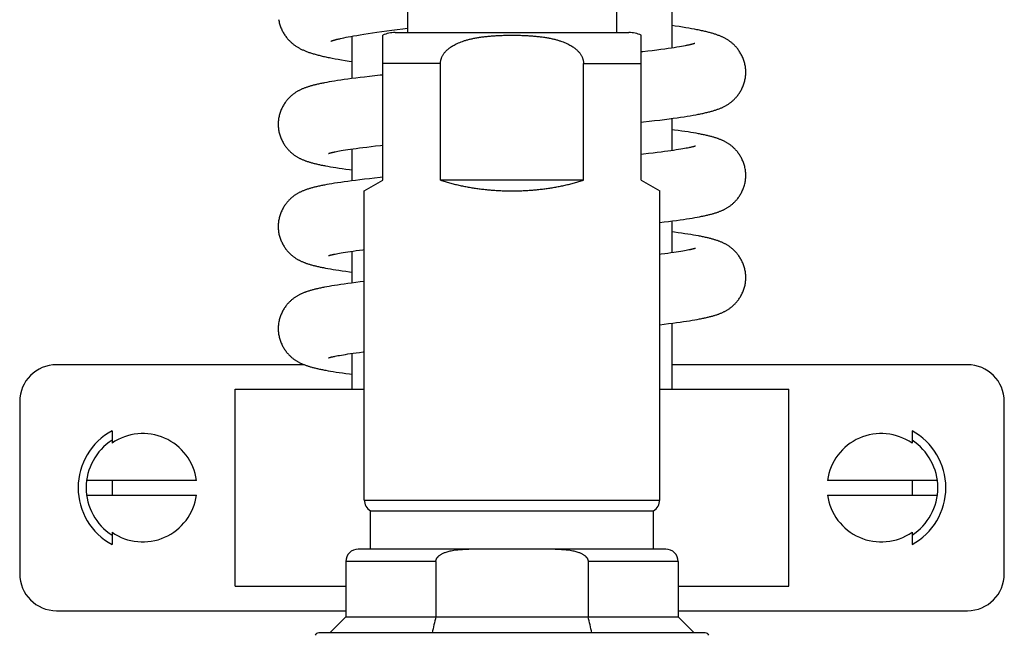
# Model space of a CAD drawing. Header units: millimetres. Extents: x 198 to 322, y 60 to 268.
# Tile 71 of 110: x 204.5 to 212.5, y 215.57 to 220.57. Entities that reach past the tile are written whole.
import ezdxf

# ---------------------------------------------------------------- set-up
doc = ezdxf.new("R2010")
doc.units = ezdxf.units.MM
doc.header["$LTSCALE"] = 30.734
doc.layers.get('0').update_dxf_attribs({"linetype": 'CONTINUOUS'})

msp = doc.modelspace()

# ---------------------------------------------------------------- linework, layer by layer
at = {"color": 7, "linetype": 'Continuous'}
for p, q in [((207.6478, 246.0232), (207.6478, 220.4675)), ((209.3478, 246.0232), (209.3478, 220.4675)), ((209.7978, 220.342), (209.7978, 220.7546)), ((207.4395, 220.4762), (207.4797, 220.4817)), ((207.4797, 220.4817), (207.5216, 220.4872)), ((207.5216, 220.4872), (207.5651, 220.4928)), ((207.5651, 220.4928), (207.61, 220.4985)), ((207.61, 220.4985), (207.6478, 220.5032)), ((209.8245, 220.5205), (209.7978, 220.5243)), ((209.8548, 220.5159), (209.8245, 220.5205)), ((209.8831, 220.5115), (209.8548, 220.5159)), ((209.9095, 220.5073), (209.8831, 220.5115)), ((209.9342, 220.5031), (209.9095, 220.5073)), ((209.9575, 220.499), (209.9342, 220.5031)), ((209.9794, 220.495), (209.9575, 220.499)), ((207.1041, 220.4196), (207.1177, 220.4226)), ((207.1177, 220.4226), (207.1327, 220.4258)), ((207.1327, 220.4258), (207.1493, 220.4292)), ((207.1493, 220.4292), (207.1677, 220.4328)), ((207.1677, 220.4328), (207.1881, 220.4366)), ((207.1881, 220.4366), (207.2107, 220.4407)), ((207.1978, 220.0937), (207.1978, 220.4384)), ((207.2107, 220.4407), (207.2358, 220.4451)), ((207.2358, 220.4451), (207.2637, 220.4498)), ((207.2637, 220.4498), (207.2947, 220.4548)), ((207.2947, 220.4548), (207.3284, 220.4601)), ((207.3284, 220.4601), (207.364, 220.4654)), ((207.364, 220.4654), (207.4009, 220.4708)), ((207.4009, 220.4708), (207.4395, 220.4762)), ((207.4478, 219.2675), (207.4478, 220.4466)), ((207.5478, 220.4675), (209.4478, 220.4675)), ((209.5478, 219.2675), (209.5478, 220.4466)), ((209.638, 220.3205), (209.6005, 220.316)), ((209.6737, 220.3249), (209.638, 220.3205)), ((209.7073, 220.3292), (209.6737, 220.3249)), ((209.7384, 220.3334), (209.7073, 220.3292)), ((209.767, 220.3374), (209.7384, 220.3334)), ((209.7931, 220.3412), (209.767, 220.3374)), ((209.8167, 220.3449), (209.7931, 220.3412)), ((209.8382, 220.3483), (209.8167, 220.3449)), ((209.8576, 220.3515), (209.8382, 220.3483)), ((209.8753, 220.3546), (209.8576, 220.3515)), ((209.8913, 220.3575), (209.8753, 220.3546)), ((209.9058, 220.3603), (209.8913, 220.3575)), ((207.0371, 220.2595), (207.0605, 220.255)), ((207.0605, 220.255), (207.0857, 220.2505)), ((207.0857, 220.2505), (207.1131, 220.2457)), ((207.1131, 220.2457), (207.143, 220.2407)), ((207.143, 220.2407), (207.1759, 220.2355)), ((207.1759, 220.2355), (207.1978, 220.2321)), ((207.9169, 219.2675), (207.9169, 220.2175)), ((209.0787, 219.2675), (209.0787, 220.2175)), ((207.1066, 220.0811), (207.0808, 220.0773)), ((207.134, 220.0851), (207.1066, 220.0811)), ((207.1634, 220.0891), (207.134, 220.0851)), ((207.1946, 220.0933), (207.1634, 220.0891)), ((207.2277, 220.0975), (207.1946, 220.0933)), ((207.263, 220.1018), (207.2277, 220.0975)), ((207.3004, 220.1063), (207.263, 220.1018)), ((207.3402, 220.1108), (207.3004, 220.1063)), ((207.3824, 220.1155), (207.3402, 220.1108)), ((206.9936, 220.0628), (206.9751, 220.0594)), ((207.0133, 220.0663), (206.9936, 220.0628)), ((207.0343, 220.0699), (207.0133, 220.0663)), ((207.0568, 220.0736), (207.0343, 220.0699)), ((207.0808, 220.0773), (207.0568, 220.0736)), ((209.6976, 219.7566), (209.7371, 219.7615)), ((209.7371, 219.7615), (209.7735, 219.7662)), ((209.7735, 219.7662), (209.8073, 219.7707)), ((209.7978, 219.5083), (209.7978, 219.7694)), ((209.8073, 219.7707), (209.8386, 219.7751)), ((209.8386, 219.7751), (209.868, 219.7793)), ((209.868, 219.7793), (209.8955, 219.7835)), ((209.8955, 219.7835), (209.9216, 219.7876)), ((209.9216, 219.7876), (209.9461, 219.7916)), ((209.9461, 219.7916), (209.9692, 219.7956)), ((209.9692, 219.7956), (209.9909, 219.7995)), ((209.6112, 219.7466), (209.6553, 219.7516)), ((209.6553, 219.7516), (209.6976, 219.7566)), ((209.8179, 219.6756), (209.7978, 219.6782)), ((209.8481, 219.6715), (209.8179, 219.6756)), ((209.8764, 219.6675), (209.8481, 219.6715)), ((209.903, 219.6636), (209.8764, 219.6675)), ((209.9278, 219.6598), (209.903, 219.6636)), ((209.951, 219.6562), (209.9278, 219.6598)), ((209.9727, 219.6525), (209.951, 219.6562)), ((209.993, 219.649), (209.9727, 219.6525)), ((207.185, 219.5196), (207.2077, 219.5228)), ((207.1978, 219.2628), (207.1978, 219.5214)), ((207.2077, 219.5228), (207.232, 219.5262)), ((207.232, 219.5262), (207.2582, 219.5297)), ((207.2582, 219.5297), (207.2867, 219.5334)), ((207.2867, 219.5334), (207.318, 219.5373)), ((207.318, 219.5373), (207.3526, 219.5415)), ((207.3526, 219.5415), (207.3898, 219.5458)), ((209.8849, 219.522), (209.8689, 219.5192)), ((209.8995, 219.5245), (209.8849, 219.522)), ((209.9126, 219.527), (209.8995, 219.5245)), ((209.9244, 219.5292), (209.9126, 219.527)), ((209.9349, 219.5314), (209.9244, 219.5292)), ((207.061, 219.4984), (207.0715, 219.5006)), ((207.0715, 219.5006), (207.0833, 219.5028)), ((207.0833, 219.5028), (207.0965, 219.5053)), ((207.0965, 219.5053), (207.1111, 219.5078)), ((207.1111, 219.5078), (207.1272, 219.5106)), ((207.1272, 219.5106), (207.1448, 219.5134)), ((207.1448, 219.5134), (207.1641, 219.5164)), ((207.1641, 219.5164), (207.185, 219.5196)), ((209.6438, 219.4883), (209.6066, 219.484)), ((209.6783, 219.4925), (209.6438, 219.4883)), ((209.7096, 219.4964), (209.6783, 219.4925)), ((209.738, 219.5001), (209.7096, 219.4964)), ((209.7642, 219.5036), (209.738, 219.5001)), ((209.7885, 219.507), (209.7642, 219.5036)), ((209.8111, 219.5102), (209.7885, 219.507)), ((209.832, 219.5134), (209.8111, 219.5102)), ((209.8512, 219.5164), (209.832, 219.5134)), ((209.8689, 219.5192), (209.8512, 219.5164)), ((207.0025, 219.3807), (207.0228, 219.3772)), ((207.0228, 219.3772), (207.0445, 219.3736)), ((207.0445, 219.3736), (207.0677, 219.3699)), ((207.0677, 219.3699), (207.0926, 219.3661)), ((207.0926, 219.3661), (207.1191, 219.3622)), ((207.1191, 219.3622), (207.1474, 219.3582)), ((207.1474, 219.3582), (207.1776, 219.3541)), ((207.1776, 219.3541), (207.1978, 219.3515)), ((207.3815, 219.2845), (207.3393, 219.2798)), ((206.9931, 219.2318), (206.9746, 219.2284)), ((207.0128, 219.2354), (206.9931, 219.2318)), ((207.0338, 219.2389), (207.0128, 219.2354)), ((207.0562, 219.2426), (207.0338, 219.2389)), ((207.0802, 219.2463), (207.0562, 219.2426)), ((207.1059, 219.2502), (207.0802, 219.2463)), ((207.1334, 219.2541), (207.1059, 219.2502)), ((207.1627, 219.2581), (207.1334, 219.2541)), ((207.1938, 219.2623), (207.1627, 219.2581)), ((207.227, 219.2665), (207.1938, 219.2623)), ((207.2622, 219.2708), (207.227, 219.2665)), ((207.2995, 219.2753), (207.2622, 219.2708)), ((207.2978, 219.1809), (207.4478, 219.2675)), ((207.3393, 219.2798), (207.2995, 219.2753)), ((209.0787, 219.2675), (207.9169, 219.2675)), ((209.5478, 219.2675), (209.6978, 219.1809)), ((207.2978, 216.6675), (207.2978, 219.181)), ((209.6978, 216.6675), (209.6978, 219.181)), ((209.9623, 218.96), (209.9832, 218.9636)), ((209.9832, 218.9636), (210.0029, 218.9671)), ((210.0029, 218.9671), (210.0214, 218.9705)), ((209.6978, 218.9238), (209.7344, 218.9281)), ((209.7344, 218.9281), (209.7695, 218.9325)), ((209.7695, 218.9325), (209.8026, 218.9367)), ((209.7978, 218.6774), (209.7978, 218.9361)), ((209.8026, 218.9367), (209.8336, 218.9408)), ((209.8336, 218.9408), (209.8629, 218.9448)), ((209.8629, 218.9448), (209.8903, 218.9488)), ((209.8903, 218.9488), (209.9159, 218.9526)), ((209.9159, 218.9526), (209.9399, 218.9563)), ((209.9399, 218.9563), (209.9623, 218.96)), ((209.8172, 218.8448), (209.7978, 218.8473)), ((209.8475, 218.8407), (209.8172, 218.8448)), ((209.8758, 218.8367), (209.8475, 218.8407)), ((209.9025, 218.8328), (209.8758, 218.8367)), ((209.9273, 218.829), (209.9025, 218.8328)), ((209.9506, 218.8253), (209.9273, 218.829)), ((209.9723, 218.8217), (209.9506, 218.8253)), ((209.9927, 218.8182), (209.9723, 218.8217)), ((207.0608, 218.6675), (207.0714, 218.6696)), ((207.0714, 218.6696), (207.0832, 218.6719)), ((207.0832, 218.6719), (207.0963, 218.6744)), ((207.0963, 218.6744), (207.1109, 218.6769)), ((207.1109, 218.6769), (207.1271, 218.6797)), ((207.1271, 218.6797), (207.1447, 218.6825)), ((207.1447, 218.6825), (207.164, 218.6855)), ((207.164, 218.6855), (207.1849, 218.6887)), ((207.1849, 218.6887), (207.2076, 218.6919)), ((207.1978, 218.4319), (207.1978, 218.6906)), ((207.2076, 218.6919), (207.2319, 218.6953)), ((207.2319, 218.6953), (207.2581, 218.6988)), ((209.7648, 218.6728), (209.7388, 218.6693)), ((209.7891, 218.6762), (209.7648, 218.6728)), ((209.8116, 218.6794), (209.7891, 218.6762)), ((209.8324, 218.6825), (209.8116, 218.6794)), ((209.8516, 218.6855), (209.8324, 218.6825)), ((209.8692, 218.6884), (209.8516, 218.6855)), ((209.8852, 218.6911), (209.8692, 218.6884)), ((209.8997, 218.6937), (209.8852, 218.6911)), ((209.9128, 218.6961), (209.8997, 218.6937)), ((209.9245, 218.6984), (209.9128, 218.6961)), ((209.935, 218.7005), (209.9245, 218.6984)), ((207.0022, 218.5499), (207.0225, 218.5464)), ((207.0225, 218.5464), (207.0441, 218.5428)), ((207.0441, 218.5428), (207.0673, 218.5391)), ((207.0673, 218.5391), (207.092, 218.5353)), ((207.092, 218.5353), (207.1185, 218.5314)), ((207.1185, 218.5314), (207.1468, 218.5274)), ((207.1468, 218.5274), (207.1769, 218.5234)), ((207.1769, 218.5234), (207.1978, 218.5206)), ((206.9933, 218.401), (206.9748, 218.3975)), ((207.0131, 218.4045), (206.9933, 218.401)), ((207.0341, 218.4081), (207.0131, 218.4045)), ((207.0566, 218.4118), (207.0341, 218.4081)), ((207.0807, 218.4155), (207.0566, 218.4118)), ((207.1065, 218.4194), (207.0807, 218.4155)), ((207.134, 218.4233), (207.1065, 218.4194)), ((207.1634, 218.4274), (207.134, 218.4233)), ((207.1946, 218.4315), (207.1634, 218.4274)), ((207.2278, 218.4357), (207.1946, 218.4315)), ((207.2631, 218.4401), (207.2278, 218.4357)), ((207.2978, 218.4442), (207.2631, 218.4401)), ((209.6978, 218.0929), (209.7354, 218.0974)), ((209.7354, 218.0974), (209.7704, 218.1017)), ((209.7704, 218.1017), (209.8033, 218.1059)), ((209.7978, 217.5675), (209.7978, 218.1052)), ((209.8033, 218.1059), (209.8343, 218.11)), ((209.8343, 218.11), (209.8635, 218.114)), ((209.8635, 218.114), (209.8908, 218.118)), ((209.8908, 218.118), (209.9164, 218.1218)), ((209.9164, 218.1218), (209.9403, 218.1255)), ((209.9403, 218.1255), (209.9626, 218.1292)), ((209.9626, 218.1292), (209.9835, 218.1327)), ((209.9835, 218.1327), (210.0031, 218.1362)), ((210.0031, 218.1362), (210.0216, 218.1397)), ((207.0715, 217.8388), (207.0833, 217.8411)), ((207.0833, 217.8411), (207.0965, 217.8435)), ((207.0965, 217.8435), (207.1112, 217.8461)), ((207.1112, 217.8461), (207.1274, 217.8488)), ((207.1274, 217.8488), (207.1451, 217.8517)), ((207.1451, 217.8517), (207.1644, 217.8547)), ((207.1644, 217.8547), (207.1854, 217.8579)), ((207.1854, 217.8579), (207.2081, 217.8611)), ((207.1978, 217.5675), (207.1978, 217.8597)), ((207.2081, 217.8611), (207.2326, 217.8645)), ((207.2326, 217.8645), (207.2589, 217.8681)), ((206.8102, 217.7675), (204.7978, 217.7675)), ((207.0609, 217.8366), (207.0715, 217.8388)), ((212.1978, 217.7675), (209.7978, 217.7675)), ((207.0033, 217.7188), (207.0236, 217.7153)), ((207.0236, 217.7153), (207.0453, 217.7117)), ((207.0453, 217.7117), (207.0685, 217.708)), ((207.0685, 217.708), (207.0934, 217.7042)), ((207.0934, 217.7042), (207.1199, 217.7003)), ((207.1199, 217.7003), (207.1483, 217.6963)), ((207.1483, 217.6963), (207.1785, 217.6923)), ((207.1785, 217.6923), (207.1978, 217.6897)), ((206.2478, 217.5675), (207.2978, 217.5675)), ((206.2478, 215.9675), (206.2478, 217.5675)), ((209.6978, 217.5675), (210.7478, 217.5675)), ((210.7478, 215.9675), (210.7478, 217.5675)), ((204.4978, 217.4675), (204.4978, 216.0675)), ((212.4978, 216.0675), (212.4978, 217.4675)), ((205.2478, 217.2291), (205.2478, 217.1302)), ((211.7478, 217.2291), (211.7478, 217.1302)), ((205.9342, 216.8275), (205.0417, 216.8275)), ((205.2478, 216.8275), (205.2478, 216.7075)), ((211.9539, 216.8275), (211.0614, 216.8275)), ((211.7478, 216.8275), (211.7478, 216.7075)), ((205.0417, 216.7075), (205.9342, 216.7075)), ((211.0614, 216.7075), (211.9539, 216.7075)), ((207.3478, 216.5809), (209.6478, 216.5809)), ((207.3478, 216.2675), (207.3478, 216.5809)), ((209.6478, 216.2675), (209.6478, 216.5809)), ((205.2478, 216.4048), (205.2478, 216.3058)), ((211.7478, 216.4048), (211.7478, 216.3058)), ((209.7478, 216.2675), (207.2478, 216.2675)), ((207.1478, 216.1675), (207.1478, 215.7175)), ((207.8793, 216.1675), (207.8793, 215.7175)), ((209.1163, 216.1675), (209.1163, 215.7175)), ((209.8478, 216.1675), (209.8478, 215.7175)), ((206.2478, 215.9675), (207.1478, 215.9675)), ((209.8478, 215.9675), (210.7478, 215.9675)), ((204.7978, 215.7675), (207.1478, 215.7675)), ((209.8478, 215.7675), (212.1978, 215.7675)), ((207.1478, 215.7175), (207.0178, 215.5875)), ((207.1478, 215.7175), (209.8478, 215.7175)), ((209.8478, 215.7175), (209.9778, 215.5875)), ((210.0678, 215.5875), (206.9278, 215.5875))]:
    msp.add_line(p, q, dxfattribs=at)
at = {"color": 9, "linetype": 'Continuous'}
for p, q in [((207.9169, 220.2175), (207.4478, 220.2175)), ((209.0787, 220.2175), (209.5478, 220.2175)), ((207.2978, 216.6675), (209.6978, 216.6675)), ((207.8793, 216.1675), (207.1478, 216.1675)), ((209.8478, 216.1675), (209.1163, 216.1675))]:
    msp.add_line(p, q, dxfattribs=at)
at = {"color": 7, "linetype": 'Continuous'}
for points in [[(206.6017, 220.5739), (206.6032, 220.5654), (206.605, 220.5568), (206.607, 220.5483), (206.6093, 220.5398), (206.6118, 220.5314), (206.6145, 220.523), (206.6175, 220.5148), (206.6207, 220.5066), (206.6241, 220.4986), (206.6277, 220.4907), (206.6314, 220.4829), (206.6354, 220.4754), (206.6394, 220.4681), (206.6436, 220.4609), (206.6479, 220.454), (206.6522, 220.4474), (206.6566, 220.441), (206.6611, 220.4348), (206.6656, 220.4289), (206.6701, 220.4232), (206.6747, 220.4177), (206.6794, 220.4124), (206.684, 220.4072), (206.6887, 220.4023), (206.6934, 220.3975), (206.6981, 220.393), (206.7027, 220.3887), (206.7074, 220.3845), (206.712, 220.3805), (206.7167, 220.3766), (206.7215, 220.3728), (206.7263, 220.369), (206.7313, 220.3654), (206.7363, 220.3618), (206.7413, 220.3584), (206.7464, 220.355), (206.7515, 220.3518), (206.7566, 220.3486), (206.7618, 220.3456), (206.767, 220.3426), (206.7723, 220.3397), (206.7776, 220.3369), (206.7831, 220.3342), (206.7885, 220.3315), (206.7941, 220.3288), (206.7997, 220.3263), (206.8054, 220.3237), (206.8112, 220.3213), (206.817, 220.3188), (206.823, 220.3164), (206.8291, 220.3141), (206.8353, 220.3117), (206.8417, 220.3094), (206.8482, 220.3071), (206.8548, 220.3048), (206.8616, 220.3026), (206.8686, 220.3004), (206.8757, 220.2981), (206.8829, 220.2959), (206.8903, 220.2938), (206.8978, 220.2916), (206.9056, 220.2895), (206.9135, 220.2873), (206.9216, 220.2852), (206.9299, 220.283), (206.9384, 220.2809), (206.9471, 220.2788), (206.9561, 220.2767), (206.9653, 220.2745), (206.9747, 220.2724), (206.9844, 220.2703), (206.9943, 220.2681), (207.0046, 220.266), (207.0151, 220.2638), (207.0371, 220.2595)], [(210.3978, 220.1455), (210.3977, 220.1511), (210.3975, 220.159), (210.397, 220.1671), (210.3962, 220.1753), (210.3952, 220.1836), (210.394, 220.1919), (210.3925, 220.2003), (210.3908, 220.2087), (210.3888, 220.217), (210.3866, 220.2254), (210.3841, 220.2336), (210.3814, 220.2419), (210.3785, 220.25), (210.3754, 220.258), (210.3721, 220.2659), (210.3685, 220.2737), (210.3649, 220.2813), (210.361, 220.2888), (210.357, 220.296), (210.353, 220.303), (210.3488, 220.3098), (210.3445, 220.3164), (210.3402, 220.3226), (210.3358, 220.3287), (210.3314, 220.3345), (210.327, 220.3401), (210.3225, 220.3455), (210.3181, 220.3507), (210.3135, 220.3557), (210.309, 220.3605), (210.3045, 220.3651), (210.3, 220.3695), (210.2955, 220.3736), (210.2911, 220.3777), (210.2867, 220.3815), (210.2822, 220.3852), (210.2778, 220.3888), (210.2733, 220.3923), (210.2687, 220.3957), (210.2641, 220.399), (210.2595, 220.4022), (210.2549, 220.4053), (210.2503, 220.4083), (210.2456, 220.4112), (210.2409, 220.414), (210.2362, 220.4167), (210.2315, 220.4194), (210.2266, 220.422), (210.2217, 220.4245), (210.2168, 220.427), (210.2117, 220.4295), (210.2066, 220.4319), (210.2014, 220.4342), (210.1961, 220.4365), (210.1907, 220.4388), (210.1853, 220.441), (210.1797, 220.4432), (210.1741, 220.4453), (210.1684, 220.4475), (210.1625, 220.4495), (210.1566, 220.4516), (210.1505, 220.4537), (210.1443, 220.4557), (210.1379, 220.4577), (210.1314, 220.4597), (210.1247, 220.4617), (210.1179, 220.4636), (210.1109, 220.4656), (210.1037, 220.4676), (210.0963, 220.4695), (210.0887, 220.4715), (210.0809, 220.4734), (210.0729, 220.4754), (210.0646, 220.4773), (210.0562, 220.4793), (210.0474, 220.4812), (210.0385, 220.4832), (210.0293, 220.4851), (210.0199, 220.4871), (210.0101, 220.4891), (210.0002, 220.4911), (209.9794, 220.495)], [(207.0254, 220.3977), (207.0256, 220.3978), (207.0259, 220.3979), (207.0264, 220.3981), (207.0271, 220.3984), (207.0279, 220.3987), (207.029, 220.3991), (207.0303, 220.3996), (207.0318, 220.4001), (207.0335, 220.4007), (207.0354, 220.4013), (207.0375, 220.402), (207.0399, 220.4028), (207.0424, 220.4036), (207.0452, 220.4044), (207.0482, 220.4053), (207.0514, 220.4063), (207.0548, 220.4073), (207.0585, 220.4083), (207.0625, 220.4094), (207.0667, 220.4105), (207.0712, 220.4116), (207.0759, 220.4129), (207.081, 220.4141), (207.0863, 220.4154), (207.0919, 220.4168), (207.0979, 220.4181), (207.1041, 220.4196)], [(209.9826, 220.3789), (209.9826, 220.3789), (209.9825, 220.3788), (209.9822, 220.3787), (209.9817, 220.3785), (209.9811, 220.3783), (209.9802, 220.378), (209.9791, 220.3777), (209.9779, 220.3773), (209.9764, 220.3768), (209.9747, 220.3763), (209.9729, 220.3757), (209.9707, 220.3751), (209.9684, 220.3745), (209.9658, 220.3738), (209.963, 220.373), (209.9599, 220.3722), (209.9566, 220.3714), (209.9529, 220.3705), (209.949, 220.3695), (209.9448, 220.3685), (209.9402, 220.3675), (209.9354, 220.3664), (209.9302, 220.3653), (209.9246, 220.3641), (209.9187, 220.3628), (209.9124, 220.3616), (209.9058, 220.3603)], [(209.6005, 220.316), (209.5617, 220.3115), (209.5478, 220.3099)], [(207.4478, 220.1225), (207.4271, 220.1203), (207.3824, 220.1155)], [(209.9909, 219.7995), (210.0012, 219.8015), (210.0113, 219.8034), (210.021, 219.8053), (210.0305, 219.8072), (210.0396, 219.8091), (210.0485, 219.811), (210.0571, 219.8129), (210.0655, 219.8148), (210.0736, 219.8167), (210.0815, 219.8186), (210.0892, 219.8204), (210.0967, 219.8223), (210.104, 219.8242), (210.1111, 219.8261), (210.1181, 219.828), (210.1248, 219.8299), (210.1314, 219.8319), (210.1379, 219.8338), (210.1442, 219.8358), (210.1504, 219.8378), (210.1565, 219.8398), (210.1624, 219.8418), (210.1683, 219.8439), (210.1741, 219.846), (210.1797, 219.8481), (210.1853, 219.8503), (210.1908, 219.8525), (210.1962, 219.8548), (210.2016, 219.8571), (210.2068, 219.8595), (210.212, 219.8619), (210.2172, 219.8644), (210.2222, 219.8669), (210.2272, 219.8695), (210.2321, 219.8722), (210.237, 219.8749), (210.2418, 219.8776), (210.2465, 219.8805), (210.2512, 219.8834), (210.2558, 219.8864), (210.2604, 219.8895), (210.265, 219.8927), (210.2695, 219.896), (210.274, 219.8994), (210.2785, 219.9029), (210.2829, 219.9064), (210.2873, 219.9102), (210.2917, 219.914), (210.2961, 219.918), (210.3006, 219.9222), (210.3051, 219.9266), (210.3096, 219.9312), (210.3141, 219.936), (210.3186, 219.941), (210.3231, 219.9462), (210.3276, 219.9516), (210.332, 219.9573), (210.3364, 219.9631), (210.3407, 219.9692), (210.345, 219.9755), (210.3493, 219.982), (210.3534, 219.9888), (210.3575, 219.9958), (210.3614, 220.003), (210.3652, 220.0104), (210.3689, 220.0181), (210.3724, 220.0259), (210.3757, 220.0338), (210.3788, 220.0418), (210.3817, 220.0499), (210.3843, 220.0581), (210.3868, 220.0664), (210.3889, 220.0747), (210.3909, 220.083), (210.3926, 220.0913), (210.3941, 220.0996), (210.3953, 220.1079), (210.3963, 220.1161), (210.397, 220.1243), (210.3975, 220.1323), (210.3977, 220.1403), (210.3978, 220.1455)], [(206.9751, 220.0594), (206.9662, 220.0577), (206.9576, 220.056), (206.9492, 220.0543), (206.9411, 220.0526), (206.9332, 220.0509), (206.9255, 220.0492), (206.918, 220.0475), (206.9107, 220.0458), (206.9036, 220.0441), (206.8967, 220.0425), (206.8899, 220.0407), (206.8833, 220.039), (206.8768, 220.0373), (206.8704, 220.0356), (206.8642, 220.0338), (206.8582, 220.0321), (206.8522, 220.0303), (206.8464, 220.0285), (206.8407, 220.0267), (206.8351, 220.0249), (206.8296, 220.023), (206.8242, 220.0211), (206.8189, 220.0192), (206.8137, 220.0173), (206.8086, 220.0153), (206.8035, 220.0133), (206.7984, 220.0112), (206.7935, 220.0091), (206.7886, 220.007), (206.7837, 220.0047), (206.7789, 220.0025), (206.7742, 220.0002), (206.7695, 219.9978), (206.7649, 219.9954), (206.7603, 219.9929), (206.7558, 219.9904), (206.7513, 219.9878), (206.7469, 219.9851), (206.7425, 219.9823), (206.7381, 219.9795), (206.7336, 219.9765), (206.7292, 219.9734), (206.7249, 219.9703), (206.7205, 219.967), (206.7161, 219.9636), (206.7118, 219.96), (206.7074, 219.9564), (206.7031, 219.9526), (206.6987, 219.9486), (206.6943, 219.9445), (206.6899, 219.9402), (206.6855, 219.9357), (206.681, 219.9309), (206.6766, 219.926), (206.6721, 219.9209), (206.6677, 219.9155), (206.6633, 219.9099), (206.659, 219.9041), (206.6546, 219.8981), (206.6504, 219.8918), (206.6461, 219.8853), (206.642, 219.8786), (206.6379, 219.8716), (206.634, 219.8644), (206.6302, 219.857), (206.6266, 219.8494), (206.6231, 219.8417), (206.6198, 219.8338), (206.6168, 219.8259), (206.6139, 219.8178), (206.6112, 219.8097), (206.6088, 219.8015), (206.6067, 219.7932), (206.6047, 219.785), (206.603, 219.7767), (206.6015, 219.7684), (206.6003, 219.7602), (206.5994, 219.7521), (206.5986, 219.744), (206.5981, 219.7359), (206.5979, 219.728), (206.5978, 219.7226)], [(206.5978, 219.7226), (206.5978, 219.7174), (206.5981, 219.7095), (206.5986, 219.7015), (206.5993, 219.6934), (206.6003, 219.6852), (206.6015, 219.677), (206.603, 219.6687), (206.6046, 219.6605), (206.6066, 219.6522), (206.6088, 219.644), (206.6112, 219.6358), (206.6138, 219.6277), (206.6166, 219.6196), (206.6197, 219.6116), (206.623, 219.6038), (206.6264, 219.5961), (206.6301, 219.5885), (206.6338, 219.5811), (206.6378, 219.5739), (206.6418, 219.5669), (206.6459, 219.5601), (206.6502, 219.5536), (206.6544, 219.5473), (206.6588, 219.5413), (206.6631, 219.5355), (206.6675, 219.5299), (206.6719, 219.5246), (206.6764, 219.5194), (206.6808, 219.5145), (206.6852, 219.5097), (206.6897, 219.5052), (206.6941, 219.5009), (206.6985, 219.4967), (206.7028, 219.4928), (206.7072, 219.489), (206.7115, 219.4853), (206.7159, 219.4818), (206.7202, 219.4784), (206.7246, 219.4751), (206.729, 219.4719), (206.7334, 219.4688), (206.7378, 219.4659), (206.7422, 219.463), (206.7466, 219.4602), (206.751, 219.4576), (206.7555, 219.455), (206.76, 219.4524), (206.7646, 219.4499), (206.7692, 219.4475), (206.7739, 219.4452), (206.7786, 219.4429), (206.7834, 219.4406), (206.7882, 219.4384), (206.7931, 219.4362), (206.7981, 219.4341), (206.8031, 219.432), (206.8082, 219.43), (206.8133, 219.428), (206.8185, 219.4261), (206.8238, 219.4242), (206.8292, 219.4223), (206.8347, 219.4204), (206.8403, 219.4186), (206.8459, 219.4168), (206.8517, 219.415), (206.8577, 219.4132), (206.8637, 219.4115), (206.8699, 219.4097), (206.8763, 219.408), (206.8827, 219.4063), (206.8893, 219.4046), (206.8961, 219.4029), (206.903, 219.4012), (206.9101, 219.3995), (206.9174, 219.3978), (206.9249, 219.3961), (206.9326, 219.3944), (206.9404, 219.3927), (206.9486, 219.3911), (206.9569, 219.3894), (206.9655, 219.3877), (206.9743, 219.3859), (206.9834, 219.3842), (207.0025, 219.3807)], [(209.5478, 219.7396), (209.5657, 219.7415), (209.6112, 219.7466)], [(210.3978, 219.3071), (210.3977, 219.3126), (210.3975, 219.3205), (210.397, 219.3285), (210.3962, 219.3366), (210.3953, 219.3447), (210.3941, 219.353), (210.3926, 219.3612), (210.3909, 219.3695), (210.389, 219.3777), (210.3868, 219.386), (210.3844, 219.3941), (210.3817, 219.4023), (210.3789, 219.4103), (210.3758, 219.4183), (210.3725, 219.4261), (210.3691, 219.4338), (210.3655, 219.4414), (210.3617, 219.4488), (210.3577, 219.456), (210.3537, 219.463), (210.3495, 219.4697), (210.3453, 219.4763), (210.3411, 219.4825), (210.3367, 219.4886), (210.3324, 219.4944), (210.328, 219.4999), (210.3236, 219.5053), (210.3191, 219.5104), (210.3147, 219.5154), (210.3103, 219.5201), (210.3058, 219.5246), (210.3014, 219.5289), (210.297, 219.5331), (210.2927, 219.537), (210.2883, 219.5408), (210.284, 219.5445), (210.2796, 219.548), (210.2753, 219.5514), (210.2709, 219.5547), (210.2665, 219.5579), (210.2621, 219.5609), (210.2577, 219.5639), (210.2533, 219.5668), (210.2489, 219.5696), (210.2445, 219.5722), (210.24, 219.5748), (210.2355, 219.5774), (210.2309, 219.5798), (210.2263, 219.5823), (210.2216, 219.5846), (210.2169, 219.5869), (210.2121, 219.5892), (210.2073, 219.5914), (210.2024, 219.5936), (210.1974, 219.5957), (210.1924, 219.5977), (210.1873, 219.5998), (210.1822, 219.6017), (210.1769, 219.6037), (210.1716, 219.6056), (210.1663, 219.6075), (210.1608, 219.6093), (210.1552, 219.6112), (210.1495, 219.613), (210.1437, 219.6148), (210.1378, 219.6165), (210.1317, 219.6183), (210.1255, 219.62), (210.1192, 219.6218), (210.1127, 219.6235), (210.1061, 219.6252), (210.0993, 219.6269), (210.0924, 219.6286), (210.0853, 219.6303), (210.078, 219.632), (210.0706, 219.6336), (210.0629, 219.6353), (210.055, 219.637), (210.0469, 219.6387), (210.0386, 219.6404), (210.03, 219.6421), (210.0211, 219.6438), (210.012, 219.6455), (209.993, 219.649)], [(207.3898, 219.5458), (207.4291, 219.5502), (207.4478, 219.5523)], [(209.9875, 219.5444), (209.9875, 219.5444), (209.9873, 219.5444), (209.9869, 219.5442), (209.9864, 219.544), (209.9856, 219.5438), (209.9847, 219.5435), (209.9835, 219.5431), (209.9822, 219.5427), (209.9806, 219.5423), (209.9788, 219.5417), (209.9768, 219.5412), (209.9746, 219.5406), (209.9721, 219.5399), (209.9695, 219.5392), (209.9666, 219.5385), (209.9634, 219.5377), (209.9601, 219.5369), (209.9565, 219.5361), (209.9527, 219.5352), (209.9486, 219.5343), (209.9443, 219.5333), (209.9398, 219.5324), (209.9349, 219.5314)], [(207.0081, 219.4853), (207.0081, 219.4853), (207.0083, 219.4854), (207.0087, 219.4855), (207.0093, 219.4857), (207.01, 219.4859), (207.011, 219.4863), (207.0121, 219.4866), (207.0135, 219.487), (207.0151, 219.4875), (207.0169, 219.488), (207.0189, 219.4886), (207.0211, 219.4892), (207.0236, 219.4899), (207.0263, 219.4906), (207.0292, 219.4913), (207.0324, 219.4921), (207.0357, 219.4929), (207.0393, 219.4937), (207.0432, 219.4946), (207.0472, 219.4955), (207.0516, 219.4965), (207.0561, 219.4974), (207.061, 219.4984)], [(209.6066, 219.484), (209.5674, 219.4796), (209.5478, 219.4775)], [(207.4478, 219.2916), (207.4261, 219.2893), (207.3815, 219.2845)], [(210.0214, 218.9705), (210.0302, 218.9722), (210.0388, 218.9739), (210.0471, 218.9756), (210.0552, 218.9773), (210.0631, 218.979), (210.0708, 218.9807), (210.0782, 218.9824), (210.0855, 218.9841), (210.0926, 218.9857), (210.0995, 218.9874), (210.1063, 218.9891), (210.1129, 218.9908), (210.1194, 218.9926), (210.1257, 218.9943), (210.1319, 218.996), (210.1379, 218.9978), (210.1439, 218.9996), (210.1497, 219.0014), (210.1554, 219.0032), (210.1609, 219.005), (210.1664, 219.0069), (210.1718, 219.0087), (210.1771, 219.0106), (210.1823, 219.0126), (210.1874, 219.0146), (210.1925, 219.0166), (210.1975, 219.0187), (210.2025, 219.0208), (210.2074, 219.0229), (210.2122, 219.0252), (210.217, 219.0274), (210.2218, 219.0297), (210.2264, 219.0321), (210.231, 219.0345), (210.2356, 219.037), (210.2401, 219.0395), (210.2446, 219.0421), (210.249, 219.0448), (210.2534, 219.0476), (210.2578, 219.0504), (210.2622, 219.0534), (210.2666, 219.0565), (210.271, 219.0597), (210.2754, 219.063), (210.2797, 219.0664), (210.2841, 219.0699), (210.2884, 219.0735), (210.2928, 219.0773), (210.2971, 219.0813), (210.3015, 219.0854), (210.3059, 219.0898), (210.3104, 219.0943), (210.3148, 219.099), (210.3192, 219.104), (210.3237, 219.1091), (210.3281, 219.1145), (210.3325, 219.1201), (210.3368, 219.1259), (210.3412, 219.1319), (210.3454, 219.1382), (210.3497, 219.1447), (210.3538, 219.1515), (210.3578, 219.1585), (210.3618, 219.1657), (210.3655, 219.1731), (210.3692, 219.1806), (210.3726, 219.1884), (210.3759, 219.1962), (210.379, 219.2042), (210.3818, 219.2122), (210.3844, 219.2204), (210.3868, 219.2285), (210.389, 219.2368), (210.391, 219.245), (210.3926, 219.2533), (210.3941, 219.2615), (210.3953, 219.2698), (210.3963, 219.2779), (210.397, 219.286), (210.3975, 219.294), (210.3977, 219.3019), (210.3978, 219.3071)], [(206.9746, 219.2284), (206.9657, 219.2267), (206.9571, 219.225), (206.9488, 219.2233), (206.9407, 219.2216), (206.9328, 219.2199), (206.9251, 219.2182), (206.9176, 219.2165), (206.9103, 219.2149), (206.9032, 219.2132), (206.8963, 219.2115), (206.8895, 219.2098), (206.8829, 219.2081), (206.8764, 219.2063), (206.8701, 219.2046), (206.8639, 219.2029), (206.8578, 219.2011), (206.8519, 219.1993), (206.8461, 219.1975), (206.8404, 219.1957), (206.8348, 219.1939), (206.8293, 219.192), (206.824, 219.1902), (206.8187, 219.1883), (206.8134, 219.1863), (206.8083, 219.1843), (206.8032, 219.1823), (206.7982, 219.1802), (206.7932, 219.1781), (206.7883, 219.176), (206.7835, 219.1738), (206.7787, 219.1715), (206.774, 219.1692), (206.7693, 219.1668), (206.7647, 219.1644), (206.7601, 219.1619), (206.7556, 219.1594), (206.7511, 219.1568), (206.7467, 219.1541), (206.7423, 219.1513), (206.7379, 219.1485), (206.7335, 219.1455), (206.7291, 219.1424), (206.7247, 219.1393), (206.7203, 219.136), (206.716, 219.1326), (206.7116, 219.129), (206.7073, 219.1254), (206.7029, 219.1216), (206.6986, 219.1176), (206.6942, 219.1135), (206.6898, 219.1092), (206.6853, 219.1046), (206.6809, 219.0999), (206.6765, 219.095), (206.672, 219.0899), (206.6676, 219.0845), (206.6632, 219.0789), (206.6589, 219.0731), (206.6545, 219.0671), (206.6503, 219.0608), (206.6461, 219.0543), (206.6419, 219.0475), (206.6379, 219.0406), (206.6339, 219.0334), (206.6301, 219.026), (206.6265, 219.0184), (206.6231, 219.0107), (206.6198, 219.0028), (206.6167, 218.9949), (206.6139, 218.9868), (206.6112, 218.9787), (206.6088, 218.9705), (206.6066, 218.9623), (206.6047, 218.954), (206.603, 218.9458), (206.6015, 218.9375), (206.6003, 218.9293), (206.5993, 218.9211), (206.5986, 218.913), (206.5981, 218.905), (206.5979, 218.8971), (206.5978, 218.8917)], [(206.5978, 218.8917), (206.5978, 218.8865), (206.5981, 218.8786), (206.5986, 218.8706), (206.5993, 218.8625), (206.6003, 218.8543), (206.6015, 218.8461), (206.603, 218.8379), (206.6046, 218.8296), (206.6066, 218.8213), (206.6088, 218.8131), (206.6112, 218.8049), (206.6138, 218.7968), (206.6166, 218.7887), (206.6197, 218.7808), (206.623, 218.7729), (206.6264, 218.7652), (206.6301, 218.7576), (206.6338, 218.7502), (206.6378, 218.743), (206.6418, 218.736), (206.6459, 218.7293), (206.6502, 218.7227), (206.6544, 218.7165), (206.6588, 218.7104), (206.6631, 218.7046), (206.6675, 218.699), (206.6719, 218.6937), (206.6764, 218.6885), (206.6808, 218.6836), (206.6852, 218.6789), (206.6897, 218.6743), (206.6941, 218.67), (206.6985, 218.6659), (206.7028, 218.6619), (206.7072, 218.6581), (206.7115, 218.6544), (206.7159, 218.6509), (206.7202, 218.6475), (206.7246, 218.6442), (206.729, 218.641), (206.7334, 218.638), (206.7378, 218.635), (206.7422, 218.6321), (206.7466, 218.6294), (206.751, 218.6267), (206.7555, 218.6241), (206.76, 218.6215), (206.7646, 218.6191), (206.7692, 218.6166), (206.7738, 218.6143), (206.7786, 218.612), (206.7833, 218.6097), (206.7882, 218.6075), (206.7931, 218.6053), (206.7981, 218.6032), (206.8031, 218.6012), (206.8082, 218.5991), (206.8133, 218.5972), (206.8185, 218.5952), (206.8238, 218.5933), (206.8292, 218.5914), (206.8347, 218.5896), (206.8402, 218.5877), (206.8459, 218.5859), (206.8517, 218.5841), (206.8576, 218.5824), (206.8637, 218.5806), (206.8699, 218.5789), (206.8762, 218.5771), (206.8827, 218.5754), (206.8893, 218.5737), (206.896, 218.572), (206.903, 218.5703), (206.91, 218.5686), (206.9173, 218.5669), (206.9248, 218.5653), (206.9324, 218.5636), (206.9403, 218.5619), (206.9484, 218.5602), (206.9567, 218.5585), (206.9653, 218.5568), (206.9741, 218.5551), (206.9832, 218.5534), (207.0022, 218.5499)], [(210.3978, 218.4763), (210.3977, 218.4817), (210.3975, 218.4896), (210.397, 218.4976), (210.3962, 218.5057), (210.3953, 218.5139), (210.3941, 218.5221), (210.3926, 218.5303), (210.3909, 218.5386), (210.389, 218.5468), (210.3868, 218.5551), (210.3844, 218.5633), (210.3817, 218.5714), (210.3789, 218.5794), (210.3758, 218.5874), (210.3725, 218.5953), (210.3691, 218.603), (210.3654, 218.6105), (210.3617, 218.6179), (210.3577, 218.6251), (210.3537, 218.6321), (210.3495, 218.6389), (210.3453, 218.6454), (210.3411, 218.6517), (210.3367, 218.6577), (210.3324, 218.6635), (210.328, 218.6691), (210.3236, 218.6744), (210.3191, 218.6796), (210.3147, 218.6845), (210.3102, 218.6892), (210.3058, 218.6937), (210.3014, 218.6981), (210.297, 218.7022), (210.2926, 218.7062), (210.2883, 218.71), (210.284, 218.7136), (210.2796, 218.7171), (210.2753, 218.7205), (210.2709, 218.7238), (210.2665, 218.727), (210.2621, 218.7301), (210.2577, 218.733), (210.2533, 218.7359), (210.2489, 218.7387), (210.2444, 218.7414), (210.24, 218.744), (210.2355, 218.7465), (210.2309, 218.749), (210.2263, 218.7514), (210.2216, 218.7537), (210.2169, 218.7561), (210.2121, 218.7583), (210.2073, 218.7605), (210.2024, 218.7627), (210.1974, 218.7648), (210.1924, 218.7669), (210.1873, 218.7689), (210.1821, 218.7709), (210.1769, 218.7728), (210.1716, 218.7747), (210.1662, 218.7766), (210.1608, 218.7785), (210.1552, 218.7803), (210.1495, 218.7821), (210.1437, 218.7839), (210.1377, 218.7857), (210.1317, 218.7874), (210.1255, 218.7892), (210.1191, 218.7909), (210.1127, 218.7926), (210.106, 218.7943), (210.0993, 218.796), (210.0923, 218.7977), (210.0852, 218.7994), (210.0779, 218.8011), (210.0704, 218.8028), (210.0628, 218.8045), (210.0549, 218.8062), (210.0467, 218.8079), (210.0384, 218.8096), (210.0298, 218.8113), (210.0209, 218.813), (210.0118, 218.8147), (209.9927, 218.8182)], [(207.0081, 218.6544), (207.0081, 218.6544), (207.0083, 218.6545), (207.0087, 218.6546), (207.0092, 218.6548), (207.01, 218.6551), (207.0109, 218.6554), (207.0121, 218.6557), (207.0134, 218.6561), (207.015, 218.6566), (207.0168, 218.6571), (207.0188, 218.6577), (207.0211, 218.6583), (207.0235, 218.6589), (207.0262, 218.6596), (207.0291, 218.6604), (207.0322, 218.6612), (207.0356, 218.662), (207.0392, 218.6628), (207.043, 218.6637), (207.0471, 218.6646), (207.0514, 218.6655), (207.056, 218.6665), (207.0608, 218.6675)], [(207.2581, 218.6988), (207.2867, 218.7025), (207.2978, 218.7039)], [(209.7388, 218.6693), (209.7104, 218.6656), (209.6978, 218.664)], [(209.9875, 218.7135), (209.9875, 218.7135), (209.9873, 218.7135), (209.9869, 218.7133), (209.9864, 218.7132), (209.9856, 218.7129), (209.9847, 218.7126), (209.9835, 218.7123), (209.9822, 218.7118), (209.9806, 218.7114), (209.9788, 218.7109), (209.9768, 218.7103), (209.9746, 218.7097), (209.9722, 218.709), (209.9695, 218.7083), (209.9666, 218.7076), (209.9635, 218.7068), (209.9601, 218.706), (209.9565, 218.7052), (209.9527, 218.7043), (209.9487, 218.7034), (209.9444, 218.7025), (209.9398, 218.7015), (209.935, 218.7005)], [(210.0216, 218.1397), (210.0304, 218.1414), (210.039, 218.1431), (210.0473, 218.1448), (210.0554, 218.1465), (210.0632, 218.1481), (210.0709, 218.1498), (210.0783, 218.1515), (210.0856, 218.1532), (210.0927, 218.1549), (210.0996, 218.1566), (210.1064, 218.1583), (210.113, 218.16), (210.1194, 218.1617), (210.1257, 218.1634), (210.1319, 218.1652), (210.138, 218.1669), (210.1439, 218.1687), (210.1497, 218.1705), (210.1554, 218.1723), (210.161, 218.1741), (210.1664, 218.176), (210.1718, 218.1779), (210.1771, 218.1798), (210.1823, 218.1817), (210.1875, 218.1837), (210.1925, 218.1857), (210.1975, 218.1878), (210.2025, 218.1899), (210.2074, 218.1921), (210.2123, 218.1943), (210.217, 218.1965), (210.2218, 218.1988), (210.2264, 218.2012), (210.231, 218.2036), (210.2356, 218.2061), (210.2401, 218.2086), (210.2446, 218.2112), (210.249, 218.2139), (210.2534, 218.2167), (210.2578, 218.2196), (210.2622, 218.2225), (210.2666, 218.2256), (210.271, 218.2288), (210.2754, 218.2321), (210.2797, 218.2355), (210.2841, 218.239), (210.2884, 218.2427), (210.2928, 218.2465), (210.2971, 218.2504), (210.3015, 218.2546), (210.3059, 218.2589), (210.3104, 218.2634), (210.3148, 218.2682), (210.3192, 218.2731), (210.3237, 218.2782), (210.3281, 218.2836), (210.3325, 218.2892), (210.3368, 218.295), (210.3412, 218.301), (210.3454, 218.3073), (210.3497, 218.3138), (210.3538, 218.3206), (210.3578, 218.3276), (210.3618, 218.3348), (210.3655, 218.3422), (210.3692, 218.3498), (210.3726, 218.3575), (210.3759, 218.3653), (210.379, 218.3733), (210.3818, 218.3813), (210.3844, 218.3895), (210.3868, 218.3977), (210.389, 218.4059), (210.391, 218.4142), (210.3926, 218.4224), (210.3941, 218.4307), (210.3953, 218.4389), (210.3963, 218.447), (210.397, 218.4551), (210.3975, 218.4631), (210.3977, 218.471), (210.3978, 218.4763)], [(206.9748, 218.3975), (206.9659, 218.3958), (206.9573, 218.3941), (206.9489, 218.3924), (206.9408, 218.3907), (206.9329, 218.389), (206.9252, 218.3874), (206.9177, 218.3857), (206.9104, 218.384), (206.9033, 218.3823), (206.8964, 218.3806), (206.8896, 218.3789), (206.883, 218.3772), (206.8765, 218.3755), (206.8701, 218.3737), (206.8639, 218.372), (206.8579, 218.3702), (206.8519, 218.3685), (206.8461, 218.3667), (206.8404, 218.3648), (206.8348, 218.363), (206.8294, 218.3612), (206.824, 218.3593), (206.8187, 218.3574), (206.8135, 218.3554), (206.8083, 218.3534), (206.8032, 218.3514), (206.7982, 218.3494), (206.7932, 218.3472), (206.7883, 218.3451), (206.7835, 218.3429), (206.7787, 218.3406), (206.774, 218.3383), (206.7693, 218.3359), (206.7647, 218.3335), (206.7601, 218.3311), (206.7556, 218.3285), (206.7512, 218.3259), (206.7467, 218.3232), (206.7423, 218.3205), (206.7379, 218.3176), (206.7335, 218.3146), (206.7291, 218.3116), (206.7247, 218.3084), (206.7203, 218.3051), (206.716, 218.3017), (206.7116, 218.2982), (206.7073, 218.2945), (206.703, 218.2907), (206.6986, 218.2868), (206.6942, 218.2826), (206.6898, 218.2783), (206.6854, 218.2738), (206.6809, 218.269), (206.6765, 218.2641), (206.672, 218.259), (206.6676, 218.2536), (206.6632, 218.2481), (206.6589, 218.2423), (206.6545, 218.2362), (206.6503, 218.2299), (206.6461, 218.2234), (206.6419, 218.2167), (206.6379, 218.2097), (206.6339, 218.2025), (206.6302, 218.1951), (206.6265, 218.1875), (206.6231, 218.1798), (206.6198, 218.172), (206.6167, 218.164), (206.6139, 218.156), (206.6112, 218.1478), (206.6088, 218.1396), (206.6066, 218.1314), (206.6047, 218.1231), (206.603, 218.1149), (206.6015, 218.1066), (206.6003, 218.0984), (206.5993, 218.0903), (206.5986, 218.0822), (206.5981, 218.0742), (206.5979, 218.0663), (206.5978, 218.0608)], [(206.5978, 218.0608), (206.5978, 218.0556), (206.5981, 218.0477), (206.5986, 218.0396), (206.5993, 218.0315), (206.6003, 218.0234), (206.6015, 218.0151), (206.603, 218.0069), (206.6047, 217.9986), (206.6066, 217.9903), (206.6088, 217.9821), (206.6112, 217.9739), (206.6138, 217.9658), (206.6167, 217.9577), (206.6198, 217.9497), (206.623, 217.9419), (206.6265, 217.9341), (206.6301, 217.9266), (206.6339, 217.9191), (206.6379, 217.9119), (206.6419, 217.9049), (206.6461, 217.8982), (206.6503, 217.8916), (206.6546, 217.8854), (206.6589, 217.8793), (206.6633, 217.8735), (206.6677, 217.8679), (206.6721, 217.8626), (206.6765, 217.8574), (206.681, 217.8525), (206.6854, 217.8478), (206.6899, 217.8432), (206.6943, 217.8389), (206.6987, 217.8348), (206.7031, 217.8308), (206.7074, 217.827), (206.7118, 217.8234), (206.7161, 217.8198), (206.7205, 217.8164), (206.7249, 217.8132), (206.7292, 217.81), (206.7336, 217.8069), (206.7381, 217.8039), (206.7425, 217.8011), (206.7469, 217.7983), (206.7513, 217.7956), (206.7558, 217.793), (206.7603, 217.7905), (206.7649, 217.788), (206.7695, 217.7856), (206.7742, 217.7832), (206.7789, 217.7809), (206.7837, 217.7787), (206.7886, 217.7764), (206.7935, 217.7743), (206.7985, 217.7722), (206.8035, 217.7701), (206.8086, 217.7681), (206.8137, 217.7661), (206.819, 217.7642), (206.8243, 217.7622), (206.8297, 217.7604), (206.8352, 217.7585), (206.8407, 217.7567), (206.8464, 217.7549), (206.8523, 217.7531), (206.8582, 217.7513), (206.8643, 217.7496), (206.8705, 217.7478), (206.8768, 217.7461), (206.8833, 217.7444), (206.8899, 217.7426), (206.8967, 217.7409), (206.9037, 217.7393), (206.9108, 217.7376), (206.9181, 217.7359), (206.9255, 217.7342), (206.9332, 217.7325), (206.9411, 217.7308), (206.9492, 217.7291), (206.9576, 217.7274), (206.9662, 217.7257), (206.975, 217.724), (206.9842, 217.7223), (207.0033, 217.7188)], [(207.2589, 217.8681), (207.2875, 217.8718), (207.2978, 217.873)], [(207.0081, 217.8235), (207.0081, 217.8235), (207.0083, 217.8236), (207.0087, 217.8237), (207.0092, 217.8239), (207.01, 217.8242), (207.0109, 217.8245), (207.0121, 217.8248), (207.0134, 217.8252), (207.015, 217.8257), (207.0168, 217.8262), (207.0188, 217.8268), (207.0211, 217.8274), (207.0235, 217.8281), (207.0262, 217.8288), (207.0291, 217.8295), (207.0323, 217.8303), (207.0356, 217.8311), (207.0392, 217.8319), (207.0431, 217.8328), (207.0471, 217.8337), (207.0515, 217.8347), (207.056, 217.8356), (207.0609, 217.8366)]]:
    msp.add_lwpolyline(points, dxfattribs=at)
for centre, radius, start, end in [((207.5478, 220.2175), 0.25, 90, 113.62126), ((209.4478, 220.2175), 0.25, 66.37874, 90), ((204.7978, 217.4675), 0.3, 90, 180), ((212.1978, 217.4675), 0.3, 0, 90), ((205.4978, 216.7675), 0.525, 118.43689, 241.56311), ((205.4978, 216.7675), 0.4405, 7.82853, 124.57867), ((211.4978, 216.7675), 0.4405, 55.42133, 172.17147), ((211.4978, 216.7675), 0.525, 298.43689, 61.56311), ((205.4978, 216.7675), 0.46, 122.92073, 237.07927), ((211.4978, 216.7675), 0.46, 302.92073, 57.07927), ((205.4978, 216.7675), 0.4405, 235.42133, 352.17147), ((207.3978, 216.6675), 0.1, 180, 240), ((209.5978, 216.6675), 0.1, 300, 360), ((211.4978, 216.7675), 0.4405, 187.82853, 304.57867), ((207.2478, 216.1675), 0.1, 90, 180), ((209.7478, 216.1675), 0.1, 0, 90), ((204.7978, 216.0675), 0.3, 180, 270), ((212.1978, 216.0675), 0.3, 270, 360), ((219.7172, 212.8475), 12.1808, 166.37202, 167.00041), ((197.0956, 212.8042), 12.3687, 13.00435, 13.62319), ((206.9278, 215.5575), 0.03, 90, 160.52878), ((210.0678, 215.5575), 0.03, 19.47122, 90)]:
    msp.add_arc(centre, radius, start, end, dxfattribs=at)
for points, knots in [([(207.9169, 220.2175), (207.9169, 220.2202), (207.917, 220.2256), (207.9179, 220.2338), (207.9192, 220.2419), (207.9212, 220.2501), (207.9238, 220.2584), (207.927, 220.2668), (207.9308, 220.2752), (207.9354, 220.2837), (207.9407, 220.2922), (207.9469, 220.3008), (207.9539, 220.3095), (207.9619, 220.3183), (207.9709, 220.3271), (207.9811, 220.3359), (207.9925, 220.3448), (208.0053, 220.3536), (208.0197, 220.3625), (208.0358, 220.3714), (208.0537, 220.3801), (208.0736, 220.3886), (208.0954, 220.3967), (208.1193, 220.4045), (208.1453, 220.4117), (208.1734, 220.4184), (208.2035, 220.4245), (208.2356, 220.4298), (208.2695, 220.4344), (208.305, 220.4383), (208.3418, 220.4414), (208.3798, 220.4437), (208.4186, 220.4454), (208.458, 220.4464), (208.4845, 220.4466), (208.4978, 220.4466)], [0, 0, 0, 0, 0.0081244, 0.0162886, 0.0245474, 0.032967, 0.0416019, 0.0505255, 0.0597763, 0.0693828, 0.0794048, 0.0899495, 0.1010892, 0.1128855, 0.1254541, 0.1388973, 0.1532921, 0.1687996, 0.1856206, 0.2039359, 0.2238664, 0.2454323, 0.2687128, 0.2937964, 0.3207476, 0.3496162, 0.3804045, 0.4129924, 0.4472407, 0.4830026, 0.5200553, 0.5581562, 0.5970809, 0.6366013, 0.6764798, 0.6764798, 0.6764798, 0.6764798]), ([(208.4978, 220.4466), (208.5111, 220.4466), (208.5376, 220.4464), (208.5772, 220.4454), (208.6161, 220.4437), (208.6542, 220.4413), (208.6912, 220.4382), (208.7267, 220.4343), (208.7606, 220.4297), (208.7928, 220.4243), (208.8231, 220.4182), (208.8513, 220.4115), (208.8774, 220.4042), (208.9012, 220.3964), (208.9229, 220.3882), (208.9425, 220.3798), (208.9602, 220.3712), (208.9762, 220.3624), (208.9905, 220.3535), (209.0033, 220.3446), (209.0147, 220.3358), (209.0248, 220.327), (209.0338, 220.3182), (209.0418, 220.3095), (209.0488, 220.3008), (209.0549, 220.2922), (209.0602, 220.2837), (209.0648, 220.2752), (209.0686, 220.2669), (209.0718, 220.2585), (209.0744, 220.2503), (209.0763, 220.242), (209.0777, 220.2338), (209.0786, 220.2257), (209.0787, 220.2202), (209.0787, 220.2175)], [0, 0, 0, 0, 0.0399474, 0.0795896, 0.1186605, 0.1569076, 0.1940668, 0.2298751, 0.2641564, 0.2967908, 0.3276786, 0.3567357, 0.3838368, 0.4088976, 0.4320077, 0.4533031, 0.4729415, 0.491101, 0.5078905, 0.5234033, 0.5377823, 0.5511608, 0.5636947, 0.5754696, 0.5865639, 0.5970873, 0.6070988, 0.6166576, 0.6258587, 0.6347585, 0.6433925, 0.6518176, 0.6601155, 0.6683238, 0.6764798, 0.6764798, 0.6764798, 0.6764798]), ([(207.9169, 219.2675), (207.929, 219.2636), (207.9536, 219.2561), (207.9907, 219.2456), (208.0283, 219.236), (208.0662, 219.2271), (208.1045, 219.219), (208.143, 219.2117), (208.1818, 219.2052), (208.2209, 219.1994), (208.2601, 219.1945), (208.2995, 219.1903), (208.339, 219.1868), (208.3786, 219.1842), (208.4183, 219.1823), (208.458, 219.1811), (208.4845, 219.1809), (208.4978, 219.1809)], [0, 0, 0, 0, 0.0383926, 0.0769969, 0.1157769, 0.1547374, 0.193839, 0.2330714, 0.2724246, 0.3118655, 0.3514045, 0.3910066, 0.4306674, 0.4703805, 0.5101151, 0.5498852, 0.5896587, 0.5896587, 0.5896587, 0.5896587]), ([(208.4978, 219.1809), (208.5111, 219.1809), (208.5376, 219.1811), (208.5773, 219.1823), (208.617, 219.1842), (208.6566, 219.1868), (208.6961, 219.1903), (208.7355, 219.1945), (208.7747, 219.1994), (208.8138, 219.2052), (208.8526, 219.2117), (208.8911, 219.219), (208.9294, 219.2271), (208.9673, 219.236), (209.0049, 219.2456), (209.042, 219.2561), (209.0666, 219.2636), (209.0787, 219.2675)], [0, 0, 0, 0, 0.0397735, 0.0795436, 0.1192782, 0.1589913, 0.1986521, 0.2382542, 0.2777932, 0.3172341, 0.3565874, 0.3958198, 0.4349213, 0.4738818, 0.5126618, 0.5512661, 0.5896587, 0.5896587, 0.5896587, 0.5896587]), ([(207.8793, 216.1675), (207.8793, 216.1688), (207.8794, 216.1713), (207.8799, 216.1752), (207.8808, 216.1791), (207.882, 216.1831), (207.8835, 216.1871), (207.8855, 216.1912), (207.888, 216.1955), (207.891, 216.1998), (207.8946, 216.2041), (207.8988, 216.2086), (207.9038, 216.2132), (207.9096, 216.2179), (207.9164, 216.2227), (207.9243, 216.2276), (207.9334, 216.2325), (207.944, 216.2374), (207.9563, 216.2423), (207.9704, 216.247), (207.9867, 216.2516), (208.0054, 216.2559), (208.0269, 216.2597), (208.0517, 216.263), (208.0801, 216.2655), (208.1125, 216.2671), (208.1355, 216.2675), (208.1478, 216.2675)], [0, 0, 0, 0, 0.0038526, 0.0077451, 0.0117216, 0.0158388, 0.0201403, 0.024697, 0.0295629, 0.0347796, 0.0403939, 0.0465207, 0.053256, 0.0606817, 0.0689368, 0.0781591, 0.0884799, 0.1000929, 0.1131787, 0.1279788, 0.1447553, 0.1638389, 0.1855956, 0.2104278, 0.2387665, 0.2710713, 0.3078205, 0.3078205, 0.3078205, 0.3078205]), ([(208.8478, 216.2675), (208.86, 216.2675), (208.8831, 216.2671), (208.9155, 216.2655), (208.9439, 216.263), (208.9686, 216.2597), (208.9902, 216.2559), (209.0089, 216.2516), (209.0252, 216.247), (209.0393, 216.2423), (209.0515, 216.2374), (209.0621, 216.2325), (209.0713, 216.2276), (209.0792, 216.2227), (209.086, 216.2179), (209.0918, 216.2132), (209.0968, 216.2086), (209.101, 216.2041), (209.1046, 216.1998), (209.1076, 216.1955), (209.1101, 216.1912), (209.1121, 216.1871), (209.1136, 216.1831), (209.1148, 216.1791), (209.1157, 216.1752), (209.1162, 216.1713), (209.1163, 216.1688), (209.1163, 216.1675)], [0, 0, 0, 0, 0.0367362, 0.0690277, 0.0973562, 0.122183, 0.1439392, 0.1630255, 0.1798048, 0.1946096, 0.2076981, 0.2193159, 0.2296411, 0.2388666, 0.2471279, 0.254556, 0.2612938, 0.2674245, 0.2730398, 0.2782549, 0.2831214, 0.2876795, 0.2919819, 0.2960991, 0.3000757, 0.3039679, 0.3078205, 0.3078205, 0.3078205, 0.3078205])]:
    msp.add_open_spline(points, degree=3, knots=knots, dxfattribs=at)

doc.saveas('drawing.dxf')
